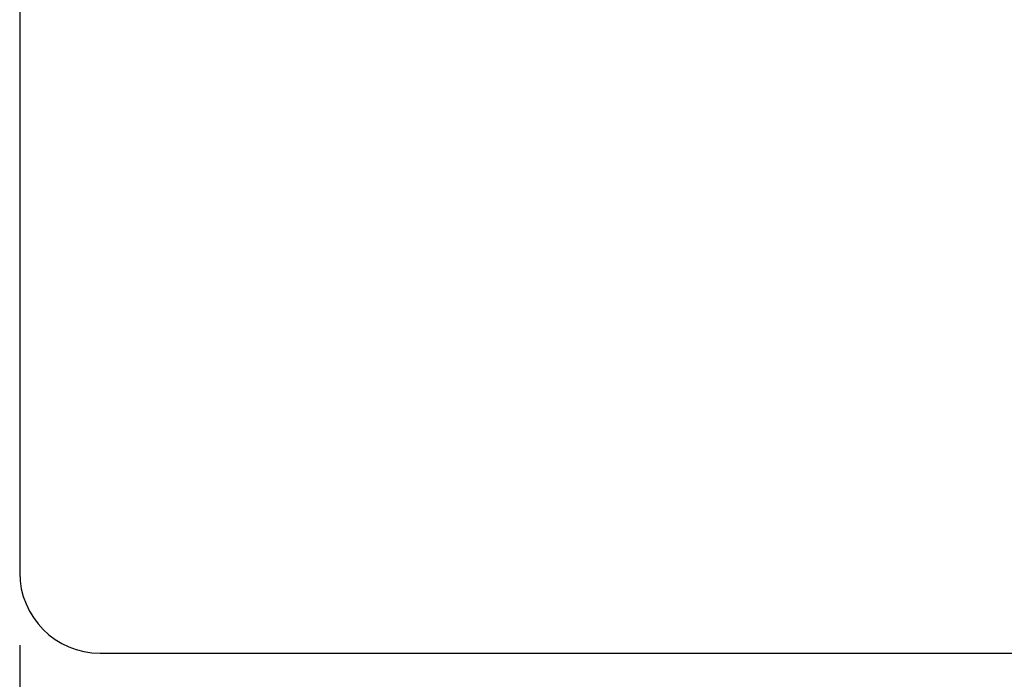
# Model space of a CAD drawing. Header units: millimetres. Extents: x -144 to 679, y 19 to 95.
# Tile 3 of 50: x -83 to -71, y 54 to 62. Entities that reach past the tile are written whole.
import ezdxf

# ---------------------------------------------------------------- set-up
doc = ezdxf.new("R2010")
doc.units = ezdxf.units.MM
doc.header["$LTSCALE"] = 0.1
doc.layers.get('DEFPOINTS').update_dxf_attribs({"linetype": 'CONTINUOUS'})
doc.layers.add('DIM', color=4, linetype='CONTINUOUS')
doc.layers.add('OUT', color=3, linetype='CONTINUOUS')
doc.styles.add('DIM-7', font='SIMPLEX.shx', dxfattribs={"width": 0.7, "bigfont": 'chineset.shx'})
doc.dimstyles.new('CNS', dxfattribs={"dimtxt": 3.5, "dimasz": 2.5, "dimexe": 1, "dimexo": 1.5, "dimgap": 0.09, "dimtad": 0, "dimdsep": 46, "dimtxsty": 'DIM-7', "dimcen": 0.09, "dimclrd": 1, "dimclre": 1, "dimclrt": 4, "dimadec": 0, "dimazin": 0, "dimtfac": 1, "dimtix": 1, "dimtmove": 2, "dimatfit": 3, "dimfxl": 0, "dimtvp": 0.971429, "dimtolj": 1, "dimarcsym": 0})

# ---------------------------------------------------------------- blocks, each defined once
blk = doc.blocks.new('*D2')
at = {"layer": 'DEFPOINTS', "color": 0, "linetype": 'Continuous', "transparency": 16777216}
for p in [(-82.966, 55.118), (-42.966, 55.118), (-42.966, 38.178)]:
    blk.add_point(p, dxfattribs=at)
at = {"layer": 'DIM', "color": 4, "linetype": 'Continuous', "lineweight": -2, "transparency": 16777216}
for p, q in [((-82.966, 54.218), (-82.966, 37.578)), ((-42.966, 54.218), (-42.966, 37.578)), ((-81.466, 38.178), (-44.466, 38.178))]:
    blk.add_line(p, q, dxfattribs=at)
at = {"layer": 'DIM', "color": 4, "linetype": 'Continuous', "transparency": 16777216}
for points in [[(-81.466, 38.428), (-81.466, 37.928), (-82.966, 38.178)], [(-44.466, 38.428), (-44.466, 37.928), (-42.966, 38.178)]]:
    blk.add_solid(points, dxfattribs=at)
at = {"layer": 'DIM', "color": 4, "linetype": 'Continuous', "transparency": 16777216, "insert": (-62.966, 40.218), "char_height": 2.1, "attachment_point": 5, "style": 'DIM-7'}
blk.add_mtext('\\A1;40', dxfattribs=at)

msp = doc.modelspace()

# ---------------------------------------------------------------- linework, layer by layer
at = {"layer": 'OUT', "color": 7, "linetype": 'Continuous'}
for p, q in [((-82.966, 77.118), (-82.966, 55.118)), ((-81.966, 54.118), (-43.966, 54.118))]:
    msp.add_line(p, q, dxfattribs=at)
msp.add_arc((-81.966, 55.118), 1, 180, 270, dxfattribs=at)

# ---------------------------------------------------------------- dimensions: what is measured, and where the dimension line sits
at = {"layer": 'DIM', "color": 7, "linetype": 'Continuous'}
dim = msp.add_linear_dim(base=(-42.966, 38.178), p1=(-82.966, 55.118), p2=(-42.966, 55.118), dimstyle='CNS', override={"dimscale": 0.6, "dimclrd": 4, "dimclre": 4}, dxfattribs=at)
dim.commit()
dim.dimension.update_dxf_attribs({"geometry": '*D2', "text_midpoint": (-62.966, 40.218)})

doc.saveas('drawing.dxf')
